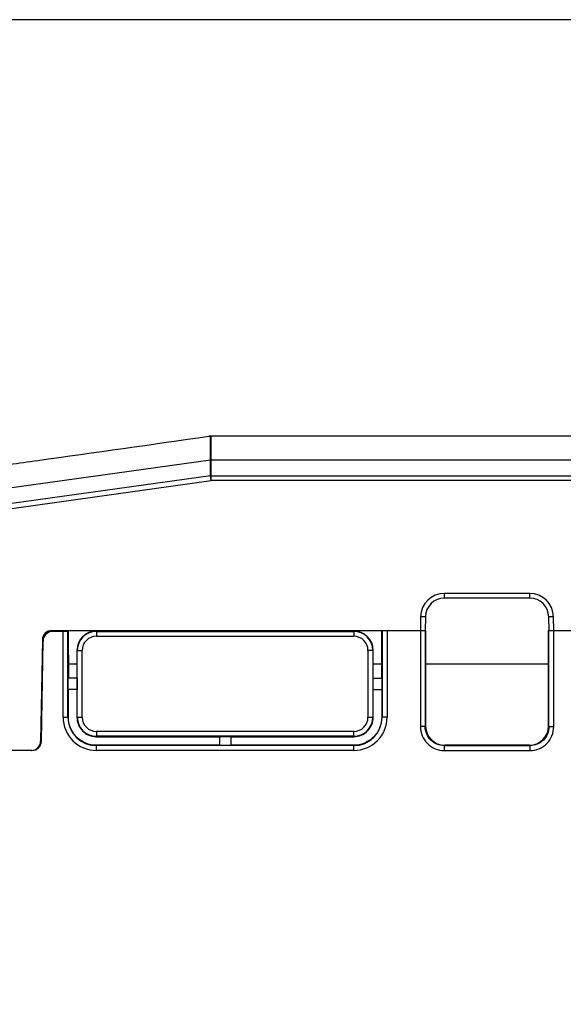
# Model space of a CAD drawing. Header units: millimetres. Extents: x 1117 to 38156, y -1945 to 7303.
# Tile 96 of 256: x 3371 to 3428, y 1229 to 1333. Entities that reach past the tile are written whole.
import ezdxf

# ---------------------------------------------------------------- set-up
doc = ezdxf.new("R2010")
doc.units = ezdxf.units.MM
doc.styles.get("Standard").update_dxf_attribs({"font": 'arial.ttf'})
doc.dimstyles.new('DIMSTYLE_1', dxfattribs={"dimtxt": 4.2, "dimasz": 3.6, "dimexe": 2.5, "dimexo": 0, "dimgap": 1.05, "dimtad": 1, "dimdsep": 46, "dimtxsty": 'Standard', "dimblk": '_FILLED', "dimblk1": '_FILLED', "dimblk2": '_FILLED', "dimcen": 0.09, "dimazin": 2, "dimtp": 0.01, "dimtm": 0.01, "dimtfac": 1, "dimtofl": 0, "dimtmove": 0, "dimatfit": 3, "dimldrblk": '_FILLED', "dimfxl": 0, "dimtolj": 1, "dimarcsym": 0})

# ---------------------------------------------------------------- blocks, each defined once
blk = doc.blocks.new('_FILLED')
at = {"color": 0, "linetype": 'ByBlock'}
blk.add_solid([(0, 0), (-1, 0.167), (-1, -0.167)], dxfattribs=at)
blk = doc.blocks.new('*D31')
at = {"color": 0, "linetype": 'Continuous', "lineweight": -2}
for p, q in [((3474.95, 1332.76), (3306.72, 1332.76)), ((3309.22, 1329.16), (3309.22, 1126.63)), ((3367.64, 1123.03), (3306.72, 1123.03))]:
    blk.add_line(p, q, dxfattribs=at)
at = {"layer": 'Defpoints', "color": 0, "linetype": 'Continuous'}
for p in [(3474.95, 1332.76), (3309.22, 1123.03), (3367.64, 1123.03)]:
    blk.add_point(p, dxfattribs=at)
at = {"color": 0, "linetype": 'Continuous', "lineweight": -2, "xscale": 3.6, "yscale": 3.6, "zscale": 3.6}
for p, rotation in [((3309.22, 1332.76), 90), ((3309.22, 1123.03), 270)]:
    blk.add_blockref('_FILLED', p, dxfattribs=dict(at, rotation=rotation))
at = {"color": 0, "linetype": 'Continuous', "insert": (3294.84, 1203.74), "char_height": 10, "width": 18.5063, "attachment_point": 2, "rotation": 90, "line_spacing_factor": 0.9}
blk.add_mtext('\\A1;209.74', dxfattribs=at)

msp = doc.modelspace()

# ---------------------------------------------------------------- linework, layer by layer
at = {"linetype": 'Continuous'}
for p, q in [((3391.047, 1289.022), (3391.209, 1289.022)), ((3435.665, 1289.027), (3391.117, 1289.027)), ((3391.209, 1286.524), (3391.209, 1289.022)), ((3391.278, 1284.381), (3391.279, 1289.027)), ((3391.209, 1286.524), (3366.674, 1283.088)), ((3391.209, 1284.876), (3391.209, 1286.524)), ((3435.639, 1286.529), (3391.278, 1286.529)), ((3391.209, 1284.876), (3367.174, 1281.511)), ((3367.244, 1281.016), (3391.278, 1284.381)), ((3391.278, 1284.381), (3391.209, 1284.876)), ((3391.278, 1284.881), (3435.667, 1284.881)), ((3435.667, 1284.381), (3391.278, 1284.381)), ((3415.768, 1272.027), (3415.768, 1272.527)), ((3424.719, 1272.527), (3415.768, 1272.527)), ((3424.719, 1272.027), (3415.768, 1272.027)), ((3424.719, 1272.027), (3424.719, 1272.527)), ((3413.269, 1270.071), (3413.243, 1268.627)), ((3413.769, 1270.062), (3413.269, 1270.071)), ((3413.769, 1270.062), (3413.744, 1268.627)), ((3427.218, 1270.071), (3426.719, 1270.062)), ((3426.744, 1268.627), (3426.719, 1270.062)), ((3427.244, 1268.627), (3427.218, 1270.071)), ((3374.567, 1268.627), (3413.792, 1268.627)), ((3374.717, 1268.527), (3374.715, 1268.63)), ((3379.244, 1268.576), (3379.244, 1268.027)), ((3406.244, 1268.576), (3379.244, 1268.576)), ((3406.244, 1268.576), (3406.244, 1268.027)), ((3409.194, 1263.627), (3409.195, 1268.627)), ((3409.235, 1268.627), (3409.235, 1259.527)), ((3409.744, 1268.627), (3409.744, 1259.527)), ((3413.244, 1268.627), (3413.244, 1258.535)), ((3413.752, 1268.627), (3413.752, 1258.536)), ((3413.792, 1268.627), (3413.795, 1258.578)), ((3426.692, 1258.578), (3426.695, 1268.627)), ((3426.695, 1268.627), (3429.792, 1268.627)), ((3426.735, 1258.536), (3426.735, 1268.627)), ((3427.244, 1258.536), (3427.244, 1268.627)), ((3373.567, 1267.645), (3373.381, 1257.01)), ((3373.461, 1257.01), (3373.645, 1267.545)), ((3376.292, 1268.527), (3374.149, 1268.527)), ((3375.744, 1259.527), (3375.744, 1268.527)), ((3376.252, 1259.527), (3376.252, 1268.527)), ((3376.292, 1268.527), (3376.293, 1263.627)), ((3379.244, 1268.536), (3406.244, 1268.536)), ((3379.244, 1268.027), (3406.244, 1268.027)), ((3377.195, 1266.527), (3377.194, 1263.627)), ((3377.195, 1266.527), (3377.744, 1266.527)), ((3377.235, 1259.527), (3377.235, 1266.527)), ((3377.744, 1259.527), (3377.744, 1266.527)), ((3407.744, 1266.527), (3407.744, 1259.527)), ((3408.293, 1266.527), (3407.744, 1266.527)), ((3408.252, 1266.527), (3408.252, 1259.527)), ((3408.293, 1263.627), (3408.293, 1266.527)), ((3376.293, 1265.127), (3377.194, 1265.127)), ((3408.293, 1265.127), (3409.194, 1265.127)), ((3413.793, 1265.127), (3426.694, 1265.127)), ((3376.282, 1262.427), (3376.282, 1263.627)), ((3377.205, 1263.627), (3376.282, 1263.627)), ((3377.205, 1263.627), (3377.205, 1262.427)), ((3408.282, 1262.427), (3408.282, 1263.627)), ((3408.282, 1263.627), (3409.205, 1263.627)), ((3409.205, 1263.627), (3409.205, 1262.427)), ((3377.205, 1262.427), (3376.282, 1262.427)), ((3376.295, 1259.527), (3376.294, 1262.427)), ((3377.193, 1262.427), (3377.192, 1259.527)), ((3408.282, 1262.427), (3409.205, 1262.427)), ((3408.295, 1259.527), (3408.294, 1262.427)), ((3409.193, 1262.427), (3409.192, 1259.527)), ((3375.744, 1259.527), (3376.295, 1259.527)), ((3377.192, 1259.527), (3377.744, 1259.527)), ((3407.744, 1259.527), (3408.295, 1259.527)), ((3409.744, 1259.527), (3409.192, 1259.527)), ((3413.752, 1258.536), (3413.244, 1258.536)), ((3413.795, 1258.578), (3413.752, 1258.536)), ((3426.692, 1258.578), (3426.735, 1258.536)), ((3426.735, 1258.536), (3427.244, 1258.536)), ((3379.244, 1258.027), (3379.244, 1257.475)), ((3406.244, 1258.027), (3379.244, 1258.027)), ((3406.244, 1257.518), (3379.244, 1257.518)), ((3379.244, 1257.475), (3392.144, 1257.475)), ((3392.144, 1257.489), (3392.144, 1256.566)), ((3392.144, 1257.489), (3393.344, 1257.489)), ((3393.344, 1257.489), (3393.344, 1256.566)), ((3393.344, 1257.475), (3406.244, 1257.475)), ((3406.244, 1257.475), (3406.244, 1258.027)), ((3392.144, 1256.579), (3379.243, 1256.579)), ((3379.244, 1256.027), (3379.244, 1256.579)), ((3406.244, 1256.536), (3379.244, 1256.536)), ((3393.344, 1256.566), (3392.144, 1256.566)), ((3406.244, 1256.579), (3393.344, 1256.579)), ((3406.244, 1256.027), (3406.244, 1256.579)), ((3415.795, 1256.579), (3415.752, 1256.536)), ((3415.752, 1256.536), (3415.752, 1256.027)), ((3415.752, 1256.536), (3424.735, 1256.536)), ((3424.692, 1256.579), (3415.795, 1256.579)), ((3424.692, 1256.579), (3424.735, 1256.536)), ((3424.735, 1256.536), (3424.735, 1256.027)), ((3372.461, 1256.027), (3366.244, 1256.027)), ((3406.244, 1256.027), (3379.244, 1256.027)), ((3415.752, 1256.027), (3424.735, 1256.027))]:
    msp.add_line(p, q, dxfattribs=at)
for centre, radius, start, end in [((3391.11, 1288.624), 0.403, 94.41333, 98.91382), ((3391.279, 1288.523), 0.505, 90.07507, 97.96655), ((3391.278, 1284.38), 0.501, 90.0048, 97.9636), ((3415.768, 1270.027), 2.5, 90, 179), ((3415.768, 1270.027), 2, 90, 179), ((3424.719, 1270.027), 2.5, 1, 90), ((3424.719, 1270.027), 2, 1, 90), ((3374.567, 1267.627), 1, 90, 179), ((3374.644, 1267.527), 1, 90, 179), ((3379.244, 1266.527), 2.009, 90, 180), ((3379.244, 1266.527), 1.5, 90, 180), ((3406.244, 1266.527), 2.009, 360, 90), ((3406.244, 1266.527), 1.5, 0, 90), ((3379.244, 1259.527), 3.5, 180, 270), ((3379.244, 1259.527), 2.991, 180, 270), ((3379.244, 1259.527), 2.009, 180, 270), ((3379.244, 1259.527), 1.5, 180, 270), ((3406.244, 1259.527), 3.5, 270, 360), ((3406.244, 1259.527), 2.991, 270, 360), ((3406.244, 1259.527), 2.009, 270, 0), ((3406.244, 1259.527), 1.5, 270, 360), ((3372.382, 1257.027), 1, 270, 359), ((3372.461, 1257.027), 1, 270, 359)]:
    msp.add_arc(centre, radius, start, end, dxfattribs=at)
for centre, major_axis, ratio, start_param, end_param in [((3391.278, 1286.029), (0, 0.5), 0.9995431, 0, 0.1390959), ((3379.244, 1266.527), (0, 2.049), 1, 0, 1.5704916), ((3406.244, 1266.527), (0, 2.049), 1, -1.5704916, 0), ((3379.244, 1259.527), (0, 2.051), 1, 1.5704916, 3.1415927), ((3406.244, 1259.527), (0, 2.051), 1, -3.1415927, -1.5704916), ((3415.795, 1258.579), (2, 0), 0.9996955, -3.1412881, -1.5707963), ((3424.692, 1258.579), (2, 0), 0.9996955, -1.5707963, -0.0003046)]:
    msp.add_ellipse(centre, major_axis=major_axis, ratio=ratio, start_param=start_param, end_param=end_param, dxfattribs=at)
for points, knots in [([(3367.109, 1285.634), (3369.1, 1285.917), (3377.079, 1287.048), (3385.059, 1288.176), (3391.047, 1289.022)], [0, 0, 0, 0, 0.2495556, 1, 1, 1, 1]), ([(3379.243, 1256.579), (3378.86, 1256.579), (3378.085, 1256.733), (3377.105, 1257.389), (3376.448, 1258.368), (3376.295, 1259.144), (3376.295, 1259.527)], [0, 0, 0, 0, 0.250054, 0.5000243, 0.7499812, 1, 1, 1, 1]), ([(3409.192, 1259.527), (3409.192, 1259.144), (3409.039, 1258.368), (3408.382, 1257.389), (3407.403, 1256.733), (3406.627, 1256.579), (3406.244, 1256.579)], [0, 0, 0, 0, 0.250019, 0.499976, 0.7499463, 1, 1, 1, 1]), ([(3413.244, 1258.535), (3413.244, 1258.209), (3413.374, 1257.549), (3413.933, 1256.716), (3414.766, 1256.158), (3415.426, 1256.027), (3415.752, 1256.027)], [0, 0, 0, 0, 0.2500361, 0.4999996, 0.7499638, 1, 1, 1, 1]), ([(3415.752, 1256.536), (3415.492, 1256.536), (3414.966, 1256.64), (3414.301, 1257.085), (3413.856, 1257.75), (3413.752, 1258.275), (3413.752, 1258.536)], [0, 0, 0, 0, 0.250031, 0.5, 0.749969, 1, 1, 1, 1]), ([(3426.735, 1258.536), (3426.735, 1258.275), (3426.631, 1257.75), (3426.186, 1257.085), (3425.521, 1256.64), (3424.995, 1256.536), (3424.735, 1256.536)], [0, 0, 0, 0, 0.250031, 0.5, 0.749969, 1, 1, 1, 1]), ([(3424.735, 1256.027), (3425.061, 1256.027), (3425.721, 1256.158), (3426.555, 1256.716), (3427.113, 1257.55), (3427.244, 1258.209), (3427.244, 1258.536)], [0, 0, 0, 0, 0.2500361, 0.4999996, 0.7499638, 1, 1, 1, 1])]:
    msp.add_open_spline(points, degree=3, knots=knots, dxfattribs=at)

# ---------------------------------------------------------------- dimensions: what is measured, and where the dimension line sits
dim = msp.add_linear_dim(base=(3309.219, 1123.027), p1=(3474.954, 1332.764), p2=(3367.644, 1123.027), angle=270, dimstyle='DIMSTYLE_1', override={"dimtxt": 10}, dxfattribs=at)
dim.commit()
dim.dimension.update_dxf_attribs({"geometry": '*D31', "text_midpoint": (3309.219, 1203.743), "dimtype": 160})

doc.saveas('drawing.dxf')
